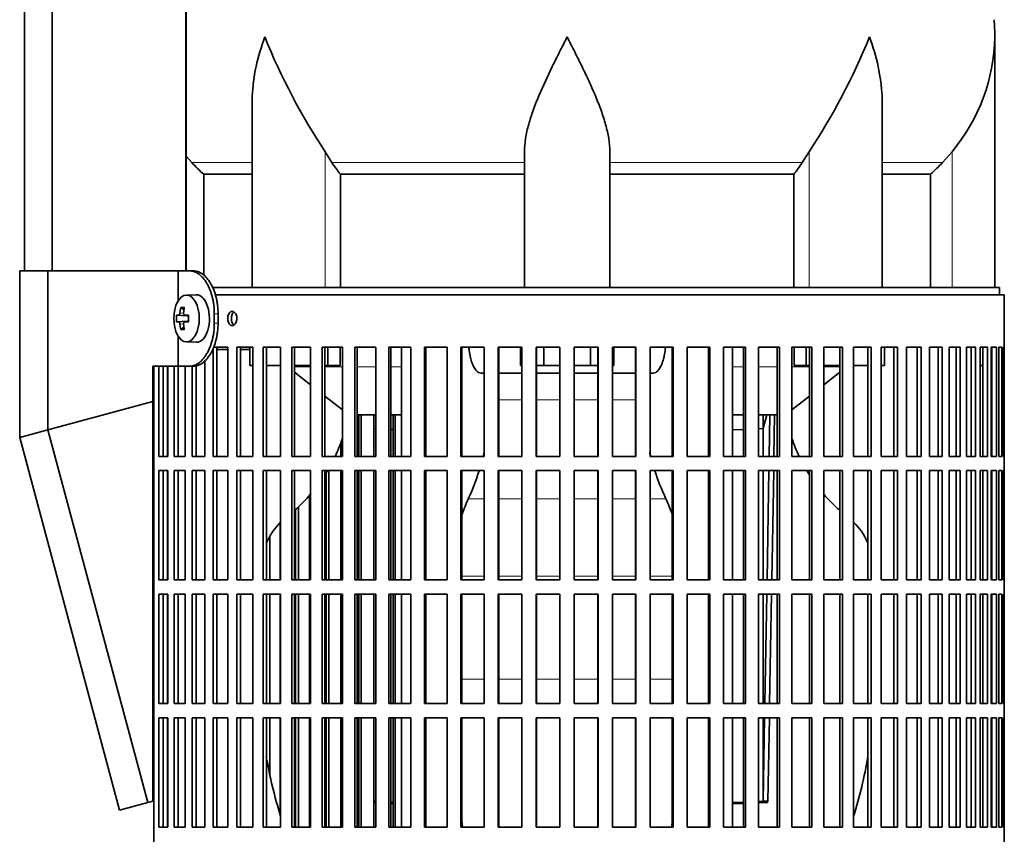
# Model space of a CAD drawing. Header units: millimetres. Extents: x 148 to 904, y -3609 to 2379.
# Tile 15 of 28: x 602 to 809, y -800 to -628. Entities that reach past the tile are written whole.
import ezdxf

# ---------------------------------------------------------------- set-up
doc = ezdxf.new("R2010")
doc.units = ezdxf.units.MM
for name, color, linetype in [('M5X8_UNI7687', 7, 'Continuous'), ('MID_134-17', 7, 'Continuous'), ('VSI134_DIFFUSORE', 7, 'Continuous'), ('VSI134_FILTRO_A', 7, 'Continuous'), ('VSI134_FILTRO_B', 7, 'Continuous'), ('VSI134_SUPPORTO_', 7, 'Continuous'), ('VSI134_TERMINALE', 7, 'Continuous')]:
    doc.layers.add(name, color=color, linetype=linetype)

# ---------------------------------------------------------------- blocks, each defined once
blk = doc.blocks.new('SE3')
at = {"layer": 'M5X8_UNI7687', "color": 7, "linetype": 'Continuous', "lineweight": 35}
for p, q in [((639.24, -686.32), (637.15, -686.39)), ((635.98, -688.98), (636.64, -689.52)), ((635.08, -690.62), (637.31, -690.78)), ((635.08, -692.01), (637.31, -691.85)), ((636.82, -690.6), (637.63, -690.69)), ((637.63, -691.94), (636.82, -692.03)), ((635.98, -693.65), (636.64, -693.11)), ((637.15, -696.25), (639.24, -696.31))]:
    blk.add_line(p, q, dxfattribs=at)
at = {"layer": 'M5X8_UNI7687', "color": 4, "linetype": 'Continuous', "lineweight": 9}
for p, q in [((637.31, -690.78), (635.53, -690.61)), ((635.53, -692.03), (637.31, -691.85)), ((635.8, -690.11), (636.59, -690.19)), ((636.84, -690.61), (637.63, -690.69)), ((637.63, -691.94), (636.84, -692.03)), ((636.58, -692.45), (635.8, -692.52))]:
    blk.add_line(p, q, dxfattribs=at)
at = {"layer": 'M5X8_UNI7687', "color": 7, "linetype": 'Continuous', "lineweight": 35}
blk.add_arc((644.33, -691.32), 9.27, 175.7167, 184.2833, dxfattribs=at)
blk.add_ellipse((637.19, -691.32), major_axis=(0, -4.93), ratio=0.544639, dxfattribs=at)
for centre, major_axis, ratio, start_param, end_param in [((639.29, -691.32), (0, -5), 0.544639, 0, 3.159643), ((644.56, -691.32), (0, 10), 0.882948, 1.335108, 1.449667), ((642.64, -694.38), (-7.92, 4.79), 0.318449, -0.559729, -0.410036), ((644.39, -691.32), (0, 10), 0.788011, 1.335108, 1.449667), ((644.48, -691.47), (-9.97, 0.73), 0.047468, -0.453089, -0.33853), ((644.48, -691.16), (-9.97, -0.73), 0.047468, 0.33853, 0.453089), ((644.48, -691.47), (-9.97, 0.73), 0.047468, -0.809907, -0.695348), ((644.48, -691.16), (-9.97, -0.73), 0.047468, 0.695348, 0.809907), ((637.3, -690.28), (0.975, -0.099), 0.510424, 4.771824, 5.100533), ((637.3, -692.35), (0.975, 0.099), 0.510424, 1.182652, 1.511361), ((640.97, -691.32), (0, 9.26), 0.361923, 1.49595, 1.645642), ((644.56, -691.32), (0, -10), 0.882948, 4.833518, 4.948078), ((642.64, -688.25), (-7.92, -4.79), 0.318449, 0.410036, 0.559729), ((644.39, -691.32), (0, -10), 0.788011, 4.833518, 4.948078)]:
    blk.add_ellipse(centre, major_axis=major_axis, ratio=ratio, start_param=start_param, end_param=end_param, dxfattribs=at)
for points in [[(635.53, -690.61), (635.54, -690.61), (635.55, -690.6), (635.57, -690.6), (635.59, -690.58), (635.62, -690.57), (635.64, -690.55), (635.66, -690.52), (635.68, -690.49), (635.7, -690.46), (635.72, -690.42), (635.73, -690.38), (635.75, -690.34), (635.76, -690.3), (635.77, -690.25), (635.78, -690.21), (635.79, -690.16), (635.8, -690.13), (635.8, -690.11)], [(635.8, -692.52), (635.8, -692.51), (635.79, -692.47), (635.78, -692.42), (635.77, -692.38), (635.76, -692.34), (635.75, -692.29), (635.73, -692.25), (635.72, -692.21), (635.7, -692.17), (635.68, -692.14), (635.66, -692.11), (635.64, -692.08), (635.62, -692.06), (635.59, -692.05), (635.57, -692.04), (635.55, -692.03), (635.54, -692.03), (635.53, -692.03)], [(636.57, -690.11), (636.57, -690.13), (636.57, -690.16), (636.57, -690.21), (636.57, -690.25), (636.58, -690.3), (636.59, -690.34), (636.6, -690.38), (636.61, -690.42), (636.63, -690.46), (636.65, -690.49), (636.68, -690.52), (636.7, -690.55), (636.73, -690.57), (636.75, -690.58), (636.78, -690.6), (636.81, -690.6), (636.83, -690.61), (636.84, -690.61)], [(636.84, -692.03), (636.83, -692.03), (636.81, -692.03), (636.78, -692.04), (636.75, -692.05), (636.73, -692.06), (636.7, -692.08), (636.68, -692.11), (636.65, -692.14), (636.63, -692.17), (636.61, -692.21), (636.6, -692.25), (636.59, -692.29), (636.58, -692.34), (636.57, -692.38), (636.57, -692.42), (636.57, -692.47), (636.57, -692.51), (636.57, -692.52)]]:
    blk.add_open_spline(points, degree=3, dxfattribs=at)
at = {"layer": 'MID_134-17', "color": 7, "linetype": 'Continuous', "lineweight": 35}
for p, q in [((603.09, 1800.18), (603.09, -681.32)), ((608.89, 1800.18), (608.89, -681.32)), ((637.02, -681.32), (637.02, 1800.18)), ((637.09, -681.32), (637.09, -549.82))]:
    blk.add_line(p, q, dxfattribs=at)
at = {"layer": 'VSI134_DIFFUSORE', "color": 7, "linetype": 'Continuous', "lineweight": 35}
for p, q in [((807.29, -684.82), (807.29, -632.08)), ((651.01, -645.46), (651.01, -684.82)), ((783.56, -684.82), (783.56, -645.46)), ((667.8, -658.52), (666.37, -656.22)), ((708.29, -684.82), (708.29, -656.22)), ((726.29, -684.82), (726.29, -656.22)), ((768.2, -656.22), (766.78, -658.52)), ((798.29, -656.22), (796.28, -658.52)), ((638.3, -658.52), (637.09, -657.14)), ((640.81, -660.96), (651.01, -660.96)), ((640.81, -682.26), (640.81, -660.96)), ((669.58, -660.96), (708.29, -660.96)), ((669.58, -684.82), (669.58, -660.96)), ((726.29, -660.96), (765, -660.96)), ((765, -660.96), (765, -684.82)), ((783.56, -660.96), (793.76, -660.96)), ((793.76, -660.96), (793.76, -684.82))]:
    blk.add_line(p, q, dxfattribs=at)
at = {"layer": 'VSI134_DIFFUSORE', "color": 4, "linetype": 'Continuous', "lineweight": 9}
for p, q in [((666.37, -684.82), (666.37, -656.22)), ((768.2, -684.82), (768.2, -656.22)), ((798.29, -684.82), (798.29, -656.22)), ((651.01, -658.52), (638.3, -658.52)), ((708.29, -658.52), (667.8, -658.52)), ((726.29, -658.52), (766.78, -658.52)), ((783.56, -658.52), (796.28, -658.52))]:
    blk.add_line(p, q, dxfattribs=at)
at = {"layer": 'VSI134_DIFFUSORE', "color": 7, "linetype": 'Continuous', "lineweight": 35}
for centre, radius, start, end in [((768.79, -632.09), 38.5, 359.9671, 5.4174), ((779.47, -581.15), 135.74, 202.0412, 213.5763), ((655.1, -581.15), 135.74, 326.4237, 337.9588), ((768.63, -631.42), 38.66, 320.0894, 359.0042), ((700.91, -636.3), 39.88, 213.8582, 218.2062), ((733.66, -636.3), 39.88, 321.7938, 326.1418)]:
    blk.add_arc(centre, radius, start, end, dxfattribs=at)
for points, knots in [([(651.01, -645.47), (651.01, -645.14), (651.02, -644.82), (651.17, -640.45), (652.15, -636.24), (653.65, -632.09)], [0.4601729, 0.4601729, 0.4601729, 0.4601729, 0.5, 0.5, 1, 1, 1, 1]), ([(708.29, -656.22), (708.29, -655.3), (708.38, -654.37), (708.62, -652.92), (708.71, -652.43), (708.93, -651.46), (709.06, -650.97), (709.47, -649.49), (709.79, -648.5), (710.34, -647), (710.53, -646.49), (710.92, -645.47), (711.13, -644.96), (712.21, -642.4), (713.16, -640.36), (714.67, -637.27), (715.18, -636.25), (715.96, -634.69), (716.23, -634.17), (716.62, -633.39), (716.82, -633), (717.02, -632.61), (717.15, -632.35), (717.22, -632.22), (717.29, -632.09)], [0, 0, 0, 0, 0.125, 0.125, 0.1875, 0.1875, 0.25, 0.25, 0.375, 0.375, 0.4375, 0.4375, 0.5, 0.5, 0.75, 0.75, 0.875, 0.875, 0.9375, 0.9375, 0.96875, 0.984375, 0.984375, 1, 1, 1, 1]), ([(726.29, -656.22), (726.29, -655.3), (726.2, -654.37), (725.88, -652.47), (725.66, -651.5), (725.25, -650.02), (725.1, -649.52), (724.78, -648.52), (724.61, -648.02), (724.07, -646.51), (723.67, -645.51), (722.82, -643.48), (722.37, -642.46), (721.43, -640.41), (720.93, -639.37), (719.92, -637.29), (719.4, -636.26), (718.61, -634.7), (718.35, -634.18), (717.95, -633.4), (717.82, -633.13), (717.55, -632.61), (717.42, -632.35), (717.29, -632.09)], [0, 0, 0, 0, 0.125, 0.125, 0.25, 0.25, 0.3125, 0.3125, 0.375, 0.375, 0.5, 0.5, 0.625, 0.625, 0.75, 0.75, 0.875, 0.875, 0.9375, 0.9375, 0.96875, 0.96875, 1, 1, 1, 1]), ([(783.56, -645.47), (783.56, -645.14), (783.56, -644.82), (783.41, -640.45), (782.42, -636.24), (780.93, -632.09)], [0.4601729, 0.4601729, 0.4601729, 0.4601729, 0.5, 0.5, 1, 1, 1, 1])]:
    blk.add_open_spline(points, degree=3, knots=knots, dxfattribs=at)
for points in [[(640.81, -660.96), (639.94, -660.18), (639.1, -659.36), (638.3, -658.52)], [(796.28, -658.52), (795.47, -659.36), (794.63, -660.18), (793.76, -660.96)]]:
    blk.add_open_spline(points, degree=3, dxfattribs=at)
at = {"layer": 'VSI134_FILTRO_A', "color": 7, "linetype": 'Continuous', "lineweight": 35}
for p, q in [((809.29, -686.32), (643.12, -686.32)), ((809.29, -887.32), (809.29, -686.32)), ((645.85, -697.32), (642.8, -697.32)), ((642.8, -697.52), (642.8, -720.32)), ((643.6, -697.32), (643.6, -720.32)), ((645.85, -697.32), (645.85, -720.32)), ((647.79, -697.32), (647.79, -720.32)), ((651.17, -697.32), (647.79, -697.32)), ((648.53, -697.32), (648.53, -720.32)), ((651.17, -697.32), (651.17, -720.32)), ((653.31, -697.32), (653.31, -720.32)), ((657, -697.32), (653.31, -697.32)), ((653.99, -697.32), (653.99, -720.32)), ((657, -697.32), (657, -720.32)), ((659.32, -697.32), (659.32, -720.32)), ((663.28, -697.32), (659.32, -697.32)), ((659.93, -697.32), (659.93, -720.32)), ((663.28, -697.32), (663.28, -720.32)), ((665.76, -697.32), (665.76, -720.32)), ((669.98, -697.32), (665.76, -697.32)), ((666.3, -697.32), (666.3, -720.32)), ((669.98, -697.32), (669.98, -720.32)), ((672.6, -697.32), (672.6, -720.32)), ((677.04, -697.32), (672.6, -697.32)), ((673.07, -697.32), (673.07, -720.32)), ((677.04, -697.32), (677.04, -720.32)), ((679.78, -697.32), (679.78, -720.32)), ((684.4, -697.32), (679.78, -697.32)), ((680.17, -697.32), (680.17, -720.32)), ((684.4, -697.32), (684.4, -720.32)), ((687.25, -697.32), (687.25, -720.32)), ((692.02, -697.32), (687.25, -697.32)), ((687.55, -697.32), (687.55, -720.32)), ((692.02, -697.32), (692.02, -720.32)), ((694.94, -697.32), (694.94, -720.32)), ((699.82, -697.32), (694.94, -697.32)), ((695.16, -697.32), (695.16, -720.32)), ((699.82, -697.32), (699.82, -720.32)), ((702.8, -697.32), (702.8, -720.32)), ((707.76, -697.32), (702.8, -697.32)), ((702.93, -697.32), (702.93, -720.32)), ((707.76, -697.32), (707.76, -720.32)), ((710.78, -697.32), (710.78, -720.32)), ((715.77, -697.32), (710.78, -697.32)), ((710.82, -697.32), (710.82, -720.32)), ((715.77, -697.32), (715.77, -720.32)), ((718.8, -697.32), (718.8, -720.32)), ((723.8, -697.32), (718.8, -697.32)), ((723.75, -697.32), (723.75, -720.32)), ((723.8, -697.32), (723.8, -720.32)), ((726.81, -697.32), (726.81, -720.32)), ((731.77, -697.32), (726.81, -697.32)), ((731.64, -697.32), (731.64, -720.32)), ((731.77, -697.32), (731.77, -720.32)), ((734.75, -697.32), (734.75, -720.32)), ((739.63, -697.32), (734.75, -697.32)), ((739.42, -697.32), (739.42, -720.32)), ((739.63, -697.32), (739.63, -720.32)), ((742.56, -697.32), (742.56, -720.32)), ((747.33, -697.32), (742.56, -697.32)), ((747.02, -697.32), (747.02, -720.32)), ((747.33, -697.32), (747.33, -720.32)), ((750.17, -697.32), (750.17, -720.32)), ((754.79, -697.32), (750.17, -697.32)), ((754.41, -697.32), (754.41, -720.32)), ((754.79, -697.32), (754.79, -720.32)), ((757.53, -697.32), (757.53, -720.32)), ((761.97, -697.32), (757.53, -697.32)), ((761.51, -697.32), (761.51, -720.32)), ((761.97, -697.32), (761.97, -720.32)), ((764.59, -697.32), (764.59, -720.32)), ((768.81, -697.32), (764.59, -697.32)), ((768.27, -697.32), (768.27, -720.32)), ((768.81, -697.32), (768.81, -720.32)), ((771.29, -697.32), (771.29, -720.32)), ((775.26, -697.32), (771.29, -697.32)), ((774.65, -697.32), (774.65, -720.32)), ((775.26, -697.32), (775.26, -720.32)), ((777.57, -697.32), (777.57, -720.32)), ((781.26, -697.32), (777.57, -697.32)), ((780.59, -697.32), (780.59, -720.32)), ((781.26, -697.32), (781.26, -720.32)), ((786.78, -697.32), (783.4, -697.32)), ((783.4, -697.32), (783.4, -720.32)), ((786.04, -697.32), (786.04, -720.32)), ((786.78, -697.32), (786.78, -720.32)), ((791.77, -697.32), (788.73, -697.32)), ((788.73, -697.32), (788.73, -720.32)), ((790.98, -697.32), (790.98, -720.32)), ((791.77, -697.32), (791.77, -720.32)), ((796.19, -697.32), (793.51, -697.32)), ((793.51, -697.32), (793.51, -720.32)), ((795.35, -697.32), (795.35, -720.32)), ((796.19, -697.32), (796.19, -720.32)), ((800.02, -697.32), (797.71, -697.32)), ((797.71, -697.32), (797.71, -720.32)), ((799.13, -697.32), (799.13, -720.32)), ((800.02, -697.32), (800.02, -720.32)), ((803.21, -697.32), (801.3, -697.32)), ((801.3, -697.32), (801.3, -720.32)), ((802.28, -697.32), (802.28, -720.32)), ((803.21, -697.32), (803.21, -720.32)), ((805.75, -697.32), (804.24, -697.32)), ((804.24, -697.32), (804.24, -720.32)), ((804.79, -697.32), (804.79, -720.32)), ((805.75, -697.32), (805.75, -720.32)), ((807.61, -697.32), (806.53, -697.32)), ((806.53, -697.32), (806.53, -720.32)), ((806.64, -697.32), (806.64, -720.32)), ((807.61, -697.32), (807.61, -720.32)), ((808.79, -697.32), (808.14, -697.32)), ((808.14, -697.32), (808.14, -720.32)), ((808.79, -697.32), (808.79, -720.32)), ((809.27, -697.32), (809.06, -697.32)), ((809.06, -697.32), (809.06, -720.32)), ((809.27, -697.32), (809.27, -720.32)), ((641.07, -700.17), (641.07, -720.32)), ((630.3, -701.32), (630.3, -878.54)), ((631.36, -701.32), (631.36, -720.32)), ((632.29, -701.32), (632.29, -720.32)), ((633.28, -701.32), (633.28, -720.32)), ((634.56, -701.32), (634.56, -720.32)), ((635.44, -701.32), (635.44, -720.32)), ((636.87, -701.32), (636.87, -720.32)), ((638.38, -701.32), (638.38, -720.32)), ((639.22, -701.22), (639.22, -720.32)), ((633.28, -720.32), (631.36, -720.32)), ((636.87, -720.32), (634.56, -720.32)), ((641.07, -720.32), (638.38, -720.32)), ((645.85, -720.32), (642.8, -720.32)), ((651.17, -720.32), (647.79, -720.32)), ((657, -720.32), (653.31, -720.32)), ((663.28, -720.32), (659.32, -720.32)), ((669.98, -720.32), (665.76, -720.32)), ((677.04, -720.32), (672.6, -720.32)), ((684.4, -720.32), (679.78, -720.32)), ((692.02, -720.32), (687.25, -720.32)), ((699.82, -720.32), (694.94, -720.32)), ((707.76, -720.32), (702.8, -720.32)), ((715.77, -720.32), (710.78, -720.32)), ((723.8, -720.32), (718.8, -720.32)), ((731.77, -720.32), (726.81, -720.32)), ((739.63, -720.32), (734.75, -720.32)), ((747.33, -720.32), (742.56, -720.32)), ((754.79, -720.32), (750.17, -720.32)), ((761.97, -720.32), (757.53, -720.32)), ((768.81, -720.32), (764.59, -720.32)), ((775.26, -720.32), (771.29, -720.32)), ((781.26, -720.32), (777.57, -720.32)), ((786.78, -720.32), (783.4, -720.32)), ((791.77, -720.32), (788.73, -720.32)), ((796.19, -720.32), (793.51, -720.32)), ((800.02, -720.32), (797.71, -720.32)), ((803.21, -720.32), (801.3, -720.32)), ((805.75, -720.32), (804.24, -720.32)), ((807.61, -720.32), (806.53, -720.32)), ((808.79, -720.32), (808.14, -720.32)), ((809.27, -720.32), (809.06, -720.32)), ((631.36, -723.32), (631.36, -746.32)), ((633.28, -723.32), (631.36, -723.32)), ((632.29, -723.32), (632.29, -746.32)), ((633.28, -723.32), (633.28, -746.32)), ((634.56, -723.32), (634.56, -746.32)), ((636.87, -723.32), (634.56, -723.32)), ((635.44, -723.32), (635.44, -746.32)), ((636.87, -723.32), (636.87, -746.32)), ((638.38, -723.32), (638.38, -746.32)), ((641.07, -723.32), (638.38, -723.32)), ((639.22, -723.32), (639.22, -746.32)), ((641.07, -723.32), (641.07, -746.32)), ((642.8, -723.32), (642.8, -746.32)), ((645.85, -723.32), (642.8, -723.32)), ((643.6, -723.32), (643.6, -746.32)), ((645.85, -723.32), (645.85, -746.32)), ((647.79, -723.32), (647.79, -746.32)), ((651.17, -723.32), (647.79, -723.32)), ((648.53, -723.32), (648.53, -746.32)), ((651.17, -723.32), (651.17, -746.32)), ((653.31, -723.32), (653.31, -746.32)), ((657, -723.32), (653.31, -723.32)), ((653.99, -723.32), (653.99, -746.32)), ((657, -723.32), (657, -746.32)), ((659.32, -723.32), (659.32, -746.32)), ((663.28, -723.32), (659.32, -723.32)), ((659.93, -723.32), (659.93, -746.32)), ((663.28, -723.32), (663.28, -746.32)), ((665.76, -723.32), (665.76, -746.32)), ((669.98, -723.32), (665.76, -723.32)), ((666.3, -723.32), (666.3, -746.32)), ((669.98, -723.32), (669.98, -746.32)), ((672.6, -723.32), (672.6, -746.32)), ((677.04, -723.32), (672.6, -723.32)), ((673.07, -723.32), (673.07, -746.32)), ((677.04, -723.32), (677.04, -746.32)), ((679.78, -723.32), (679.78, -746.32)), ((684.4, -723.32), (679.78, -723.32)), ((680.17, -723.32), (680.17, -746.32)), ((684.4, -723.32), (684.4, -746.32)), ((687.25, -723.32), (687.25, -746.32)), ((692.02, -723.32), (687.25, -723.32)), ((687.55, -723.32), (687.55, -746.32)), ((692.02, -723.32), (692.02, -746.32)), ((694.94, -723.32), (694.94, -746.32)), ((699.82, -723.32), (694.94, -723.32)), ((695.16, -723.32), (695.16, -746.32)), ((699.82, -723.32), (699.82, -746.32)), ((702.8, -723.32), (702.8, -746.32)), ((707.76, -723.32), (702.8, -723.32)), ((702.93, -723.32), (702.93, -746.32)), ((707.76, -723.32), (707.76, -746.32)), ((710.78, -723.32), (710.78, -746.32)), ((715.77, -723.32), (710.78, -723.32)), ((710.82, -723.32), (710.82, -746.32)), ((715.77, -723.32), (715.77, -746.32)), ((718.8, -723.32), (718.8, -746.32)), ((723.8, -723.32), (718.8, -723.32)), ((723.75, -723.32), (723.75, -746.32)), ((723.8, -723.32), (723.8, -746.32)), ((726.81, -723.32), (726.81, -746.32)), ((731.77, -723.32), (726.81, -723.32)), ((731.64, -723.32), (731.64, -746.32)), ((731.77, -723.32), (731.77, -746.32)), ((734.75, -723.32), (734.75, -746.32)), ((739.63, -723.32), (734.75, -723.32)), ((739.42, -723.32), (739.42, -746.32)), ((739.63, -723.32), (739.63, -746.32)), ((742.56, -723.32), (742.56, -746.32)), ((747.33, -723.32), (742.56, -723.32)), ((747.02, -723.32), (747.02, -746.32)), ((747.33, -723.32), (747.33, -746.32)), ((750.17, -723.32), (750.17, -746.32)), ((754.79, -723.32), (750.17, -723.32)), ((754.41, -723.32), (754.41, -746.32)), ((754.79, -723.32), (754.79, -746.32)), ((757.53, -723.32), (757.53, -746.32)), ((761.97, -723.32), (757.53, -723.32)), ((761.51, -723.32), (761.51, -746.32)), ((761.97, -723.32), (761.97, -746.32)), ((764.59, -723.32), (764.59, -746.32)), ((768.81, -723.32), (764.59, -723.32)), ((768.27, -723.32), (768.27, -746.32)), ((768.81, -723.32), (768.81, -746.32)), ((771.29, -723.32), (771.29, -746.32)), ((775.26, -723.32), (771.29, -723.32)), ((774.65, -723.32), (774.65, -746.32)), ((775.26, -723.32), (775.26, -746.32)), ((777.57, -723.32), (777.57, -746.32)), ((781.26, -723.32), (777.57, -723.32)), ((780.59, -723.32), (780.59, -746.32)), ((781.26, -723.32), (781.26, -746.32)), ((786.78, -723.32), (783.4, -723.32)), ((783.4, -723.32), (783.4, -746.32)), ((786.04, -723.32), (786.04, -746.32)), ((786.78, -723.32), (786.78, -746.32)), ((791.77, -723.32), (788.73, -723.32)), ((788.73, -723.32), (788.73, -746.32)), ((790.98, -723.32), (790.98, -746.32)), ((791.77, -723.32), (791.77, -746.32)), ((796.19, -723.32), (793.51, -723.32)), ((793.51, -723.32), (793.51, -746.32)), ((795.35, -723.32), (795.35, -746.32)), ((796.19, -723.32), (796.19, -746.32)), ((800.02, -723.32), (797.71, -723.32)), ((797.71, -723.32), (797.71, -746.32)), ((799.13, -723.32), (799.13, -746.32)), ((800.02, -723.32), (800.02, -746.32)), ((803.21, -723.32), (801.3, -723.32)), ((801.3, -723.32), (801.3, -746.32)), ((802.28, -723.32), (802.28, -746.32)), ((803.21, -723.32), (803.21, -746.32)), ((805.75, -723.32), (804.24, -723.32)), ((804.24, -723.32), (804.24, -746.32)), ((804.79, -723.32), (804.79, -746.32)), ((805.75, -723.32), (805.75, -746.32)), ((807.61, -723.32), (806.53, -723.32)), ((806.53, -723.32), (806.53, -746.32)), ((806.64, -723.32), (806.64, -746.32)), ((807.61, -723.32), (807.61, -746.32)), ((808.79, -723.32), (808.14, -723.32)), ((808.14, -723.32), (808.14, -746.32)), ((808.79, -723.32), (808.79, -746.32)), ((809.27, -723.32), (809.06, -723.32)), ((809.06, -723.32), (809.06, -746.32)), ((809.27, -723.32), (809.27, -746.32)), ((633.28, -746.32), (631.36, -746.32)), ((636.87, -746.32), (634.56, -746.32)), ((641.07, -746.32), (638.38, -746.32)), ((645.85, -746.32), (642.8, -746.32)), ((651.17, -746.32), (647.79, -746.32)), ((657, -746.32), (653.31, -746.32)), ((663.28, -746.32), (659.32, -746.32)), ((669.98, -746.32), (665.76, -746.32)), ((677.04, -746.32), (672.6, -746.32)), ((684.4, -746.32), (679.78, -746.32)), ((692.02, -746.32), (687.25, -746.32)), ((699.82, -746.32), (694.94, -746.32)), ((707.76, -746.32), (702.8, -746.32)), ((715.77, -746.32), (710.78, -746.32)), ((723.8, -746.32), (718.8, -746.32)), ((731.77, -746.32), (726.81, -746.32)), ((739.63, -746.32), (734.75, -746.32)), ((747.33, -746.32), (742.56, -746.32)), ((754.79, -746.32), (750.17, -746.32)), ((761.97, -746.32), (757.53, -746.32)), ((768.81, -746.32), (764.59, -746.32)), ((775.26, -746.32), (771.29, -746.32)), ((781.26, -746.32), (777.57, -746.32)), ((786.78, -746.32), (783.4, -746.32)), ((791.77, -746.32), (788.73, -746.32)), ((796.19, -746.32), (793.51, -746.32)), ((800.02, -746.32), (797.71, -746.32)), ((803.21, -746.32), (801.3, -746.32)), ((805.75, -746.32), (804.24, -746.32)), ((807.61, -746.32), (806.53, -746.32)), ((808.79, -746.32), (808.14, -746.32)), ((809.27, -746.32), (809.06, -746.32)), ((631.36, -749.32), (631.36, -772.32)), ((633.28, -749.32), (631.36, -749.32)), ((632.29, -749.32), (632.29, -772.32)), ((633.28, -749.32), (633.28, -772.32)), ((634.56, -749.32), (634.56, -772.32)), ((636.87, -749.32), (634.56, -749.32)), ((635.44, -749.32), (635.44, -772.32)), ((636.87, -749.32), (636.87, -772.32)), ((638.38, -749.32), (638.38, -772.32)), ((641.07, -749.32), (638.38, -749.32)), ((639.22, -749.32), (639.22, -772.32)), ((641.07, -749.32), (641.07, -772.32)), ((642.8, -749.32), (642.8, -772.32)), ((645.85, -749.32), (642.8, -749.32)), ((643.6, -749.32), (643.6, -772.32)), ((645.85, -749.32), (645.85, -772.32)), ((647.79, -749.32), (647.79, -772.32)), ((651.17, -749.32), (647.79, -749.32)), ((648.53, -749.32), (648.53, -772.32)), ((651.17, -749.32), (651.17, -772.32)), ((653.31, -749.32), (653.31, -772.32)), ((657, -749.32), (653.31, -749.32)), ((653.99, -749.32), (653.99, -772.32)), ((657, -749.32), (657, -772.32)), ((659.32, -749.32), (659.32, -772.32)), ((663.28, -749.32), (659.32, -749.32)), ((659.93, -749.32), (659.93, -772.32)), ((663.28, -749.32), (663.28, -772.32)), ((665.76, -749.32), (665.76, -772.32)), ((669.98, -749.32), (665.76, -749.32)), ((666.3, -749.32), (666.3, -772.32)), ((669.98, -749.32), (669.98, -772.32)), ((672.6, -749.32), (672.6, -772.32)), ((677.04, -749.32), (672.6, -749.32)), ((673.07, -749.32), (673.07, -772.32)), ((677.04, -749.32), (677.04, -772.32)), ((679.78, -749.32), (679.78, -772.32)), ((684.4, -749.32), (679.78, -749.32)), ((680.17, -749.32), (680.17, -772.32)), ((684.4, -749.32), (684.4, -772.32)), ((687.25, -749.32), (687.25, -772.32)), ((692.02, -749.32), (687.25, -749.32)), ((687.55, -749.32), (687.55, -772.32)), ((692.02, -749.32), (692.02, -772.32)), ((694.94, -749.32), (694.94, -772.32)), ((699.82, -749.32), (694.94, -749.32)), ((695.16, -749.32), (695.16, -772.32)), ((699.82, -749.32), (699.82, -772.32)), ((702.8, -749.32), (702.8, -772.32)), ((707.76, -749.32), (702.8, -749.32)), ((702.93, -749.32), (702.93, -772.32)), ((707.76, -749.32), (707.76, -772.32)), ((710.78, -749.32), (710.78, -772.32)), ((715.77, -749.32), (710.78, -749.32)), ((710.82, -749.32), (710.82, -772.32)), ((715.77, -749.32), (715.77, -772.32)), ((718.8, -749.32), (718.8, -772.32)), ((723.8, -749.32), (718.8, -749.32)), ((723.75, -749.32), (723.75, -772.32)), ((723.8, -749.32), (723.8, -772.32)), ((726.81, -749.32), (726.81, -772.32)), ((731.77, -749.32), (726.81, -749.32)), ((731.64, -749.32), (731.64, -772.32)), ((731.77, -749.32), (731.77, -772.32)), ((734.75, -749.32), (734.75, -772.32)), ((739.63, -749.32), (734.75, -749.32)), ((739.42, -749.32), (739.42, -772.32)), ((739.63, -749.32), (739.63, -772.32)), ((742.56, -749.32), (742.56, -772.32)), ((747.33, -749.32), (742.56, -749.32)), ((747.02, -749.32), (747.02, -772.32)), ((747.33, -749.32), (747.33, -772.32)), ((750.17, -749.32), (750.17, -772.32)), ((754.79, -749.32), (750.17, -749.32)), ((754.41, -749.32), (754.41, -772.32)), ((754.79, -749.32), (754.79, -772.32)), ((757.53, -749.32), (757.53, -772.32)), ((761.97, -749.32), (757.53, -749.32)), ((761.51, -749.32), (761.51, -772.32)), ((761.97, -749.32), (761.97, -772.32)), ((764.59, -749.32), (764.59, -772.32)), ((768.81, -749.32), (764.59, -749.32)), ((768.27, -749.32), (768.27, -772.32)), ((768.81, -749.32), (768.81, -772.32)), ((771.29, -749.32), (771.29, -772.32)), ((775.26, -749.32), (771.29, -749.32)), ((774.65, -749.32), (774.65, -772.32)), ((775.26, -749.32), (775.26, -772.32)), ((777.57, -749.32), (777.57, -772.32)), ((781.26, -749.32), (777.57, -749.32)), ((780.59, -749.32), (780.59, -772.32)), ((781.26, -749.32), (781.26, -772.32)), ((786.78, -749.32), (783.4, -749.32)), ((783.4, -749.32), (783.4, -772.32)), ((786.04, -749.32), (786.04, -772.32)), ((786.78, -749.32), (786.78, -772.32)), ((791.77, -749.32), (788.73, -749.32)), ((788.73, -749.32), (788.73, -772.32)), ((790.98, -749.32), (790.98, -772.32)), ((791.77, -749.32), (791.77, -772.32)), ((796.19, -749.32), (793.51, -749.32)), ((793.51, -749.32), (793.51, -772.32)), ((795.35, -749.32), (795.35, -772.32)), ((796.19, -749.32), (796.19, -772.32)), ((800.02, -749.32), (797.71, -749.32)), ((797.71, -749.32), (797.71, -772.32)), ((799.13, -749.32), (799.13, -772.32)), ((800.02, -749.32), (800.02, -772.32)), ((803.21, -749.32), (801.3, -749.32)), ((801.3, -749.32), (801.3, -772.32)), ((802.28, -749.32), (802.28, -772.32)), ((803.21, -749.32), (803.21, -772.32)), ((805.75, -749.32), (804.24, -749.32)), ((804.24, -749.32), (804.24, -772.32)), ((804.79, -749.32), (804.79, -772.32)), ((805.75, -749.32), (805.75, -772.32)), ((807.61, -749.32), (806.53, -749.32)), ((806.53, -749.32), (806.53, -772.32)), ((806.64, -749.32), (806.64, -772.32)), ((807.61, -749.32), (807.61, -772.32)), ((808.79, -749.32), (808.14, -749.32)), ((808.14, -749.32), (808.14, -772.32)), ((808.79, -749.32), (808.79, -772.32)), ((809.27, -749.32), (809.06, -749.32)), ((809.06, -749.32), (809.06, -772.32)), ((809.27, -749.32), (809.27, -772.32)), ((633.28, -772.32), (631.36, -772.32)), ((636.87, -772.32), (634.56, -772.32)), ((641.07, -772.32), (638.38, -772.32)), ((645.85, -772.32), (642.8, -772.32)), ((651.17, -772.32), (647.79, -772.32)), ((657, -772.32), (653.31, -772.32)), ((663.28, -772.32), (659.32, -772.32)), ((669.98, -772.32), (665.76, -772.32)), ((677.04, -772.32), (672.6, -772.32)), ((684.4, -772.32), (679.78, -772.32)), ((692.02, -772.32), (687.25, -772.32)), ((699.82, -772.32), (694.94, -772.32)), ((707.76, -772.32), (702.8, -772.32)), ((715.77, -772.32), (710.78, -772.32)), ((723.8, -772.32), (718.8, -772.32)), ((731.77, -772.32), (726.81, -772.32)), ((739.63, -772.32), (734.75, -772.32)), ((747.33, -772.32), (742.56, -772.32)), ((754.79, -772.32), (750.17, -772.32)), ((761.97, -772.32), (757.53, -772.32)), ((768.81, -772.32), (764.59, -772.32)), ((775.26, -772.32), (771.29, -772.32)), ((781.26, -772.32), (777.57, -772.32)), ((786.78, -772.32), (783.4, -772.32)), ((791.77, -772.32), (788.73, -772.32)), ((796.19, -772.32), (793.51, -772.32)), ((800.02, -772.32), (797.71, -772.32)), ((803.21, -772.32), (801.3, -772.32)), ((805.75, -772.32), (804.24, -772.32)), ((807.61, -772.32), (806.53, -772.32)), ((808.79, -772.32), (808.14, -772.32)), ((809.27, -772.32), (809.06, -772.32)), ((631.36, -775.32), (631.36, -798.32)), ((633.28, -775.32), (631.36, -775.32)), ((632.29, -775.32), (632.29, -798.32)), ((633.28, -775.32), (633.28, -798.32)), ((634.56, -775.32), (634.56, -798.32)), ((636.87, -775.32), (634.56, -775.32)), ((635.44, -775.32), (635.44, -798.32)), ((636.87, -775.32), (636.87, -798.32)), ((638.38, -775.32), (638.38, -798.32)), ((641.07, -775.32), (638.38, -775.32)), ((639.22, -775.32), (639.22, -798.32)), ((641.07, -775.32), (641.07, -798.32)), ((642.8, -775.32), (642.8, -798.32)), ((645.85, -775.32), (642.8, -775.32)), ((643.6, -775.32), (643.6, -798.32)), ((645.85, -775.32), (645.85, -798.32)), ((647.79, -775.32), (647.79, -798.32)), ((651.17, -775.32), (647.79, -775.32)), ((648.53, -775.32), (648.53, -798.32)), ((651.17, -775.32), (651.17, -798.32)), ((653.31, -775.32), (653.31, -798.32)), ((657, -775.32), (653.31, -775.32)), ((653.99, -775.32), (653.99, -798.32)), ((657, -775.32), (657, -798.32)), ((659.32, -775.32), (659.32, -798.32)), ((663.28, -775.32), (659.32, -775.32)), ((659.93, -775.32), (659.93, -798.32)), ((663.28, -775.32), (663.28, -798.32)), ((665.76, -775.32), (665.76, -798.32)), ((669.98, -775.32), (665.76, -775.32)), ((666.3, -775.32), (666.3, -798.32)), ((669.98, -775.32), (669.98, -798.32)), ((672.6, -775.32), (672.6, -798.32)), ((677.04, -775.32), (672.6, -775.32)), ((673.07, -775.32), (673.07, -798.32)), ((677.04, -775.32), (677.04, -798.32)), ((679.78, -775.32), (679.78, -798.32)), ((684.4, -775.32), (679.78, -775.32)), ((680.17, -775.32), (680.17, -798.32)), ((684.4, -775.32), (684.4, -798.32)), ((687.25, -775.32), (687.25, -798.32)), ((692.02, -775.32), (687.25, -775.32)), ((687.55, -775.32), (687.55, -798.32)), ((692.02, -775.32), (692.02, -798.32)), ((694.94, -775.32), (694.94, -798.32)), ((699.82, -775.32), (694.94, -775.32)), ((695.16, -775.32), (695.16, -798.32)), ((699.82, -775.32), (699.82, -798.32)), ((702.8, -775.32), (702.8, -798.32)), ((707.76, -775.32), (702.8, -775.32)), ((702.93, -775.32), (702.93, -798.32)), ((707.76, -775.32), (707.76, -798.32)), ((710.78, -775.32), (710.78, -798.32)), ((715.77, -775.32), (710.78, -775.32)), ((710.82, -775.32), (710.82, -798.32)), ((715.77, -775.32), (715.77, -798.32)), ((718.8, -775.32), (718.8, -798.32)), ((723.8, -775.32), (718.8, -775.32)), ((723.75, -775.32), (723.75, -798.32)), ((723.8, -775.32), (723.8, -798.32)), ((726.81, -775.32), (726.81, -798.32)), ((731.77, -775.32), (726.81, -775.32)), ((731.64, -775.32), (731.64, -798.32)), ((731.77, -775.32), (731.77, -798.32)), ((734.75, -775.32), (734.75, -798.32)), ((739.63, -775.32), (734.75, -775.32)), ((739.42, -775.32), (739.42, -798.32)), ((739.63, -775.32), (739.63, -798.32)), ((742.56, -775.32), (742.56, -798.32)), ((747.33, -775.32), (742.56, -775.32)), ((747.02, -775.32), (747.02, -798.32)), ((747.33, -775.32), (747.33, -798.32)), ((750.17, -775.32), (750.17, -798.32)), ((754.79, -775.32), (750.17, -775.32)), ((754.41, -775.32), (754.41, -798.32)), ((754.79, -775.32), (754.79, -798.32)), ((757.53, -775.32), (757.53, -798.32)), ((761.97, -775.32), (757.53, -775.32)), ((761.51, -775.32), (761.51, -798.32)), ((761.97, -775.32), (761.97, -798.32)), ((764.59, -775.32), (764.59, -798.32)), ((768.81, -775.32), (764.59, -775.32)), ((768.27, -775.32), (768.27, -798.32)), ((768.81, -775.32), (768.81, -798.32)), ((771.29, -775.32), (771.29, -798.32)), ((775.26, -775.32), (771.29, -775.32)), ((774.65, -775.32), (774.65, -798.32)), ((775.26, -775.32), (775.26, -798.32)), ((777.57, -775.32), (777.57, -798.32)), ((781.26, -775.32), (777.57, -775.32)), ((780.59, -775.32), (780.59, -798.32)), ((781.26, -775.32), (781.26, -798.32)), ((786.78, -775.32), (783.4, -775.32)), ((783.4, -775.32), (783.4, -798.32)), ((786.04, -775.32), (786.04, -798.32)), ((786.78, -775.32), (786.78, -798.32)), ((791.77, -775.32), (788.73, -775.32)), ((788.73, -775.32), (788.73, -798.32)), ((790.98, -775.32), (790.98, -798.32)), ((791.77, -775.32), (791.77, -798.32)), ((796.19, -775.32), (793.51, -775.32)), ((793.51, -775.32), (793.51, -798.32)), ((795.35, -775.32), (795.35, -798.32)), ((796.19, -775.32), (796.19, -798.32)), ((800.02, -775.32), (797.71, -775.32)), ((797.71, -775.32), (797.71, -798.32)), ((799.13, -775.32), (799.13, -798.32)), ((800.02, -775.32), (800.02, -798.32)), ((803.21, -775.32), (801.3, -775.32)), ((801.3, -775.32), (801.3, -798.32)), ((802.28, -775.32), (802.28, -798.32)), ((803.21, -775.32), (803.21, -798.32)), ((805.75, -775.32), (804.24, -775.32)), ((804.24, -775.32), (804.24, -798.32)), ((804.79, -775.32), (804.79, -798.32)), ((805.75, -775.32), (805.75, -798.32)), ((807.61, -775.32), (806.53, -775.32)), ((806.53, -775.32), (806.53, -798.32)), ((806.64, -775.32), (806.64, -798.32)), ((807.61, -775.32), (807.61, -798.32)), ((808.79, -775.32), (808.14, -775.32)), ((808.14, -775.32), (808.14, -798.32)), ((808.79, -775.32), (808.79, -798.32)), ((809.27, -775.32), (809.06, -775.32)), ((809.06, -775.32), (809.06, -798.32)), ((809.27, -775.32), (809.27, -798.32)), ((633.28, -798.32), (631.36, -798.32)), ((636.87, -798.32), (634.56, -798.32)), ((641.07, -798.32), (638.38, -798.32)), ((645.85, -798.32), (642.8, -798.32)), ((651.17, -798.32), (647.79, -798.32)), ((657, -798.32), (653.31, -798.32)), ((663.28, -798.32), (659.32, -798.32)), ((669.98, -798.32), (665.76, -798.32)), ((677.04, -798.32), (672.6, -798.32)), ((684.4, -798.32), (679.78, -798.32)), ((692.02, -798.32), (687.25, -798.32)), ((699.82, -798.32), (694.94, -798.32)), ((707.76, -798.32), (702.8, -798.32)), ((715.77, -798.32), (710.78, -798.32)), ((723.8, -798.32), (718.8, -798.32)), ((731.77, -798.32), (726.81, -798.32)), ((739.63, -798.32), (734.75, -798.32)), ((747.33, -798.32), (742.56, -798.32)), ((754.79, -798.32), (750.17, -798.32)), ((761.97, -798.32), (757.53, -798.32)), ((768.81, -798.32), (764.59, -798.32)), ((775.26, -798.32), (771.29, -798.32)), ((781.26, -798.32), (777.57, -798.32)), ((786.78, -798.32), (783.4, -798.32)), ((791.77, -798.32), (788.73, -798.32)), ((796.19, -798.32), (793.51, -798.32)), ((800.02, -798.32), (797.71, -798.32)), ((803.21, -798.32), (801.3, -798.32)), ((805.75, -798.32), (804.24, -798.32)), ((807.61, -798.32), (806.53, -798.32)), ((808.79, -798.32), (808.14, -798.32)), ((809.27, -798.32), (809.06, -798.32))]:
    blk.add_line(p, q, dxfattribs=at)
for points, knots in [([(645.86, -691.32), (645.86, -691.15), (645.87, -690.98), (645.91, -690.82), (645.94, -690.66), (646, -690.51), (646.06, -690.38), (646.13, -690.25), (646.21, -690.13), (646.3, -690.04), (646.39, -689.95), (646.49, -689.89), (646.6, -689.85), (646.7, -689.82), (646.81, -689.81), (646.92, -689.83), (647.03, -689.85), (647.14, -689.89), (647.23, -689.97), (647.33, -690.04), (647.42, -690.14), (647.5, -690.26), (647.58, -690.38), (647.64, -690.52), (647.69, -690.67), (647.74, -690.82), (647.77, -690.99), (647.78, -691.16), (647.78, -691.21), (647.78, -691.26), (647.78, -691.32), (647.78, -691.48), (647.76, -691.65), (647.73, -691.81), (647.69, -691.97), (647.64, -692.12), (647.57, -692.25), (647.5, -692.38), (647.42, -692.5), (647.32, -692.59), (647.23, -692.68), (647.13, -692.74), (647.02, -692.78), (646.92, -692.82), (646.81, -692.83), (646.7, -692.81), (646.59, -692.79), (646.49, -692.74), (646.39, -692.66), (646.29, -692.59), (646.2, -692.49), (646.13, -692.37), (646.05, -692.25), (645.99, -692.11), (645.95, -691.96), (645.9, -691.81), (645.87, -691.64), (645.86, -691.47), (645.86, -691.42), (645.86, -691.37), (645.86, -691.32)], [0, 0, 0, 0, 0.053705, 0.053705, 0.053705, 0.107409, 0.107409, 0.107409, 0.161118, 0.161118, 0.161118, 0.21483, 0.21483, 0.21483, 0.268537, 0.268537, 0.268537, 0.322238, 0.322238, 0.322238, 0.375943, 0.375943, 0.375943, 0.429653, 0.429653, 0.429653, 0.483364, 0.483364, 0.483364, 0.5, 0.5, 0.5, 0.553705, 0.553705, 0.553705, 0.607409, 0.607409, 0.607409, 0.661118, 0.661118, 0.661118, 0.71483, 0.71483, 0.71483, 0.768537, 0.768537, 0.768537, 0.822238, 0.822238, 0.822238, 0.875943, 0.875943, 0.875943, 0.929653, 0.929653, 0.929653, 0.983364, 0.983364, 0.983364, 1, 1, 1, 1]), ([(647.19, -689.94), (647.18, -689.95), (647.17, -689.96), (647.16, -689.97), (647.06, -690.04), (646.97, -690.14), (646.9, -690.26), (646.82, -690.38), (646.76, -690.52), (646.71, -690.67), (646.67, -690.82), (646.64, -690.99), (646.63, -691.16), (646.62, -691.21), (646.62, -691.26), (646.62, -691.32), (646.62, -691.48), (646.64, -691.65), (646.68, -691.81), (646.71, -691.97), (646.76, -692.12), (646.83, -692.25), (646.9, -692.38), (646.98, -692.5), (647.07, -692.59), (647.11, -692.63), (647.15, -692.66), (647.19, -692.69)], [0.3155206, 0.3155206, 0.3155206, 0.3155206, 0.3222379, 0.3222379, 0.3222379, 0.3759422, 0.3759422, 0.3759422, 0.429653, 0.429653, 0.429653, 0.483364, 0.483364, 0.483364, 0.5, 0.5, 0.5, 0.5537044, 0.5537044, 0.5537044, 0.6074086, 0.6074086, 0.6074086, 0.6611174, 0.6611174, 0.6611174, 0.6840717, 0.6840717, 0.6840717, 0.6840717])]:
    blk.add_open_spline(points, degree=3, knots=knots, dxfattribs=at)
at = {"layer": 'VSI134_FILTRO_B', "color": 7, "linetype": 'Continuous', "lineweight": 35}
for p, q in [((673.47, -711.61), (673.47, -720.32)), ((673.97, -711.61), (673.97, -720.32)), ((676.58, -711.61), (676.58, -720.32)), ((680.69, -711.61), (680.69, -720.32)), ((681.11, -711.61), (681.11, -720.32)), ((669.64, -717.53), (669.64, -720.32)), ((666.58, -723.78), (666.58, -746.32)), ((667.16, -723.32), (667.16, -746.32)), ((669.64, -723.32), (669.64, -746.32)), ((673.47, -723.32), (673.47, -746.32)), ((673.97, -723.32), (673.97, -746.32)), ((676.58, -723.32), (676.58, -746.32)), ((680.69, -723.32), (680.69, -746.32)), ((681.11, -723.32), (681.11, -746.32)), ((663.06, -728.54), (663.06, -746.32)), ((660.73, -730.93), (660.73, -746.32)), ((660.09, -731.51), (660.09, -746.32)), ((656.9, -734.25), (656.9, -746.32)), ((654.73, -737.12), (654.73, -746.32)), ((654.02, -738.5), (654.02, -746.32)), ((654.02, -749.32), (654.02, -772.32)), ((654.73, -749.32), (654.73, -772.32)), ((656.9, -749.32), (656.9, -772.32)), ((660.09, -749.32), (660.09, -772.32)), ((660.73, -749.32), (660.73, -772.32)), ((663.06, -749.32), (663.06, -772.32)), ((666.58, -749.32), (666.58, -772.32)), ((667.16, -749.32), (667.16, -772.32)), ((669.64, -749.32), (669.64, -772.32)), ((673.47, -749.32), (673.47, -772.32)), ((673.97, -749.32), (673.97, -772.32)), ((676.58, -749.32), (676.58, -772.32)), ((680.69, -749.32), (680.69, -772.32)), ((681.11, -749.32), (681.11, -772.32)), ((654.02, -775.32), (654.02, -783.7)), ((654.73, -775.32), (654.73, -787.38)), ((656.9, -775.32), (656.9, -795.72)), ((660.09, -775.32), (660.09, -798.32)), ((660.73, -775.32), (660.73, -798.32)), ((663.06, -775.32), (663.06, -798.32)), ((666.58, -775.32), (666.58, -798.32)), ((667.16, -775.32), (667.16, -798.32)), ((669.64, -775.32), (669.64, -798.32)), ((673.47, -775.32), (673.47, -798.32)), ((673.97, -775.32), (673.97, -798.32)), ((676.58, -775.32), (676.58, -798.32)), ((680.69, -775.32), (680.69, -798.32)), ((681.11, -775.32), (681.11, -798.32))]:
    blk.add_line(p, q, dxfattribs=at)
at = {"layer": 'VSI134_SUPPORTO_', "color": 7, "linetype": 'Continuous', "lineweight": 35}
for p, q in [((808.29, -684.82), (642.58, -684.82)), ((808.29, -686.32), (808.29, -684.82)), ((645.85, -697.82), (643.6, -697.82)), ((650.53, -697.82), (648.53, -697.82)), ((650.53, -701.22), (650.53, -697.32)), ((666.95, -701.22), (666.95, -697.32)), ((669.49, -701.22), (669.49, -697.32)), ((682.46, -720.32), (682.46, -697.32)), ((707.47, -701.22), (707.47, -697.32)), ((712.38, -701.22), (712.38, -697.32)), ((722.19, -701.22), (722.19, -697.32)), ((727.1, -701.22), (727.1, -697.32)), ((752.11, -720.32), (752.11, -697.32)), ((765.08, -701.22), (765.08, -697.32)), ((767.62, -701.22), (767.62, -697.32)), ((784.04, -701.22), (784.04, -697.32)), ((801.36, -697.32), (801.36, -720.32)), ((633.21, -701.32), (633.21, -720.32)), ((651.17, -701.22), (650.53, -701.22)), ((657, -701.22), (653.99, -701.22)), ((663.28, -701.22), (659.93, -701.22)), ((666.95, -701.22), (666.3, -701.22)), ((669.49, -701.22), (666.95, -701.22)), ((707.76, -701.22), (707.47, -701.22)), ((712.38, -701.22), (710.82, -701.22)), ((715.77, -701.22), (712.38, -701.22)), ((722.19, -701.22), (718.8, -701.22)), ((723.75, -701.22), (722.19, -701.22)), ((727.1, -701.22), (726.81, -701.22)), ((767.62, -701.22), (765.08, -701.22)), ((768.27, -701.22), (767.62, -701.22)), ((774.65, -701.22), (771.29, -701.22)), ((780.59, -701.22), (777.57, -701.22)), ((784.04, -701.22), (783.4, -701.22)), ((804.79, -701.22), (804.24, -701.22)), ((806.64, -701.22), (806.53, -701.22)), ((659.93, -702.6), (663.28, -705.25)), ((699.82, -702.82), (699.22, -702.82)), ((707.76, -702.82), (702.93, -702.82)), ((715.77, -702.82), (710.82, -702.82)), ((723.75, -702.82), (718.8, -702.82)), ((731.64, -702.82), (726.81, -702.82)), ((735.36, -702.82), (734.75, -702.82)), ((771.29, -705.25), (774.65, -702.6)), ((666.3, -707.64), (669.98, -710.55)), ((764.59, -710.55), (768.27, -707.64)), ((673.07, -711.61), (677.04, -711.61)), ((680.17, -711.61), (682.46, -711.61)), ((752.11, -711.61), (754.41, -711.61)), ((757.53, -711.61), (761.51, -711.61)), ((633.21, -723.32), (633.21, -746.32)), ((682.46, -746.32), (682.46, -723.32)), ((752.11, -746.32), (752.11, -723.32)), ((801.36, -723.32), (801.36, -746.32)), ((633.21, -749.32), (633.21, -772.32)), ((682.46, -772.32), (682.46, -749.32)), ((752.11, -772.32), (752.11, -749.32)), ((801.36, -749.32), (801.36, -772.32)), ((633.21, -775.32), (633.21, -798.32)), ((682.46, -798.32), (682.46, -775.32)), ((752.11, -798.32), (752.11, -775.32)), ((801.36, -775.32), (801.36, -798.32))]:
    blk.add_line(p, q, dxfattribs=at)
at = {"layer": 'VSI134_SUPPORTO_', "color": 4, "linetype": 'Continuous', "lineweight": 9}
for p, q in [((663.28, -701.47), (659.93, -701.47)), ((669.98, -701.47), (666.3, -701.47)), ((677.04, -701.47), (673.07, -701.47)), ((682.46, -701.47), (680.17, -701.47)), ((754.41, -701.47), (752.11, -701.47)), ((761.51, -701.47), (757.53, -701.47)), ((768.27, -701.47), (764.59, -701.47)), ((774.65, -701.47), (771.29, -701.47)), ((702.93, -708.42), (707.76, -708.42)), ((710.82, -708.42), (715.77, -708.42)), ((718.8, -708.42), (723.75, -708.42)), ((726.81, -708.42), (731.64, -708.42)), ((696.49, -729.25), (699.82, -729.25)), ((702.93, -729.25), (707.76, -729.25)), ((710.82, -729.25), (715.77, -729.25)), ((718.8, -729.25), (723.75, -729.25)), ((726.81, -729.25), (731.64, -729.25)), ((734.75, -729.25), (738.08, -729.25)), ((695.16, -745.55), (699.82, -745.55)), ((702.93, -745.55), (707.76, -745.55)), ((710.82, -745.55), (715.77, -745.55)), ((718.8, -745.55), (723.75, -745.55)), ((726.81, -745.55), (731.64, -745.55)), ((734.75, -745.55), (739.42, -745.55)), ((695.16, -767.2), (699.82, -767.2)), ((702.93, -767.2), (707.76, -767.2)), ((710.82, -767.2), (715.77, -767.2)), ((718.8, -767.2), (723.75, -767.2)), ((726.81, -767.2), (731.64, -767.2)), ((734.75, -767.2), (739.42, -767.2))]:
    blk.add_line(p, q, dxfattribs=at)
at = {"layer": 'VSI134_SUPPORTO_', "color": 7, "linetype": 'Continuous', "lineweight": 35}
for centre, radius, start, end in [((648.41, -707.32), 52.85, 345.7153, 346.6705), ((783.1, -708.02), 49.78, 193.3477, 194.3741), ((648.41, -707.32), 52.85, 335.4793, 342.356), ((783.1, -708.02), 49.78, 197.9531, 205.2528), ((729.85, -744.32), 36.61, 155.6995, 161.152), ((704.73, -744.32), 36.6, 18.895, 24.3032), ((914.3, -768.48), 221.04, 187.4788, 187.7586), ((516.54, -768.09), 224.77, 352.268, 352.5742)]:
    blk.add_arc(centre, radius, start, end, dxfattribs=at)
for centre, major_axis, start_param, end_param in [((639.68, -704.36), (0, -35), 1.097453, 1.214155), ((794.89, -704.36), (0, -35), 5.06903, 5.185732), ((639.68, -704.36), (0, -35), 0.967176, 0.998482), ((794.89, -704.36), (0, -35), -0.998482, -0.967176), ((639.68, -704.36), (0, -35), 0.676569, 0.818266), ((794.89, -704.36), (0, -35), 5.464919, 5.606617), ((666.47, -745.09), (0, 15), 0.752814, 1.121918), ((768.1, -745.09), (0, -15), 2.019675, 2.388779), ((735.76, -767.2), (0, -90), 4.894359, 5.03854), ((698.81, -767.2), (0, -90), 1.244645, 1.388826)]:
    blk.add_ellipse(centre, major_axis=major_axis, ratio=0.92388, start_param=start_param, end_param=end_param, dxfattribs=at)
for points, knots in [([(696.59, -697.32), (696.61, -697.48), (696.62, -697.64), (696.69, -698.27), (696.77, -698.73), (696.91, -699.39), (696.96, -699.61), (697.07, -700.02), (697.18, -700.41), (697.32, -700.77), (697.46, -701.11), (697.53, -701.28), (697.76, -701.72), (697.93, -701.98), (698.19, -702.29), (698.28, -702.38), (698.46, -702.54), (698.55, -702.6), (698.83, -702.76), (699.02, -702.82), (699.22, -702.82)], [0.2096075, 0.2096075, 0.2096075, 0.2096075, 0.25, 0.25, 0.375, 0.375, 0.4375, 0.4375, 0.5, 0.5625, 0.5625, 0.625, 0.625, 0.75, 0.75, 0.8125, 0.8125, 0.875, 0.875, 1, 1, 1, 1]), ([(735.36, -702.82), (735.55, -702.82), (735.74, -702.76), (736.11, -702.55), (736.3, -702.39), (736.65, -701.98), (736.81, -701.72), (737.04, -701.27), (737.12, -701.11), (737.26, -700.77), (737.39, -700.41), (737.51, -700.02), (737.62, -699.61), (737.67, -699.39), (737.81, -698.73), (737.88, -698.27), (737.95, -697.63), (737.97, -697.48), (737.98, -697.32)], [0, 0, 0, 0, 0.125, 0.125, 0.25, 0.25, 0.375, 0.375, 0.4375, 0.4375, 0.5, 0.5625, 0.5625, 0.625, 0.625, 0.75, 0.75, 0.7903739, 0.7903739, 0.7903739, 0.7903739]), ([(699.83, -702.98), (699.8, -702.96), (699.77, -702.94), (699.61, -702.85), (699.48, -702.82), (699.34, -702.82)], [0.8474962, 0.8474962, 0.8474962, 0.8474962, 0.875, 0.875, 1, 1, 1, 1]), ([(734.75, -702.98), (734.77, -702.96), (734.8, -702.94), (734.96, -702.85), (735.1, -702.82), (735.23, -702.82)], [0.8474962, 0.8474962, 0.8474962, 0.8474962, 0.875, 0.875, 1, 1, 1, 1])]:
    blk.add_open_spline(points, degree=3, knots=knots, dxfattribs=at)
at = {"layer": 'VSI134_TERMINALE', "color": 7, "linetype": 'Continuous', "lineweight": 35}
for p, q in [((602.08, -681.32), (608.01, -681.32)), ((602.08, -681.32), (602.08, -716.32)), ((608.01, -681.32), (635.41, -681.32)), ((608.01, -681.32), (608.01, -714.73)), ((637.97, -681.32), (635.41, -681.32)), ((635.41, -681.32), (635.41, -687.64)), ((637.97, -681.32), (638.77, -681.32)), ((643.04, -690.32), (643.04, -692.32)), ((643.84, -690.32), (643.84, -692.32)), ((635.41, -694.99), (635.41, -701.32)), ((630.1, -708.81), (630.1, -701.32)), ((635.41, -701.32), (630.1, -701.32)), ((637.97, -701.32), (635.41, -701.32)), ((638.77, -701.32), (637.97, -701.32)), ((630.1, -708.81), (608.01, -714.73)), ((630.1, -792.85), (630.1, -708.81)), ((759.28, -711.61), (758.53, -714.49)), ((758.53, -711.61), (758.53, -714.49)), ((759.81, -720.32), (759.96, -711.61)), ((760.81, -720.32), (760.96, -711.61)), ((608.01, -714.73), (602.08, -716.32)), ((629.02, -793.14), (608.01, -714.73)), ((676.58, -714.51), (677.04, -714.53)), ((680.17, -714.65), (680.69, -714.67)), ((752.11, -714.73), (754.41, -714.65)), ((757.53, -714.53), (758.53, -714.49)), ((758.53, -720.32), (758.53, -714.49)), ((623.09, -794.73), (602.08, -716.32)), ((758.53, -746.32), (758.53, -723.32)), ((759.35, -746.32), (759.76, -723.32)), ((760.36, -746.32), (760.76, -723.32)), ((758.53, -772.32), (758.53, -749.32)), ((758.9, -772.32), (759.3, -749.32)), ((759.9, -772.32), (760.3, -749.32)), ((758.53, -792.9), (758.53, -775.32)), ((758.54, -792.85), (758.85, -775.32)), ((759.54, -792.85), (759.85, -775.32)), ((629.02, -793.14), (623.09, -794.73)), ((629.02, -793.14), (630.1, -792.85)), ((677.04, -792.94), (676.58, -792.92)), ((676.58, -793.19), (677.04, -793.21)), ((680.69, -793.08), (680.17, -793.06)), ((680.17, -793.33), (680.69, -793.35)), ((754.41, -793.06), (752.11, -793.14)), ((752.11, -793.41), (754.41, -793.33)), ((758.53, -792.9), (757.53, -792.94)), ((757.53, -793.21), (759.47, -793.14)), ((758.53, -792.9), (758.54, -792.85)), ((759.54, -792.85), (758.54, -792.85)), ((759.47, -793.14), (759.54, -792.85))]:
    blk.add_line(p, q, dxfattribs=at)
at = {"layer": 'VSI134_TERMINALE', "color": 4, "linetype": 'Continuous', "lineweight": 9}
for p, q in [((643.04, -690.32), (643.84, -690.32)), ((643.84, -692.32), (643.04, -692.32))]:
    blk.add_line(p, q, dxfattribs=at)
at = {"layer": 'VSI134_TERMINALE', "color": 7, "linetype": 'Continuous', "lineweight": 35}
for points in [[(643.04, -690.32), (643.04, -689.72), (643, -689.14), (642.9, -688.27), (642.86, -687.99), (642.75, -687.42), (642.69, -687.14), (642.49, -686.32), (642.33, -685.81), (641.94, -684.83), (641.72, -684.36), (641.24, -683.53), (640.98, -683.16), (640.56, -682.67), (640.41, -682.52), (640.12, -682.24), (639.83, -681.99), (639.52, -681.79), (639.21, -681.62), (639.06, -681.55), (638.59, -681.37), (638.28, -681.32), (637.97, -681.32)], [(638.77, -681.32), (639.08, -681.32), (639.39, -681.37), (639.85, -681.54), (640.01, -681.61), (640.31, -681.79), (640.47, -681.89), (640.92, -682.22), (641.21, -682.5), (641.77, -683.15), (642.03, -683.53), (642.51, -684.36), (642.73, -684.81), (643.02, -685.55), (643.12, -685.81), (643.28, -686.32), (643.43, -686.86), (643.55, -687.41), (643.65, -687.97), (643.7, -688.26), (643.8, -689.13), (643.84, -689.72), (643.84, -690.32)], [(637.97, -701.32), (638.28, -701.32), (638.59, -701.26), (639.05, -701.09), (639.21, -701.02), (639.51, -700.85), (639.67, -700.75), (640.12, -700.41), (640.41, -700.13), (640.97, -699.48), (641.23, -699.1), (641.72, -698.27), (641.93, -697.82), (642.23, -697.08), (642.32, -696.83), (642.48, -696.31), (642.63, -695.78), (642.75, -695.22), (642.85, -694.66), (642.9, -694.37), (643, -693.5), (643.04, -692.91), (643.04, -692.32)], [(643.84, -692.32), (643.84, -692.91), (643.8, -693.5), (643.7, -694.36), (643.65, -694.64), (643.55, -695.21), (643.49, -695.49), (643.29, -696.31), (643.12, -696.83), (642.74, -697.8), (642.52, -698.27), (642.04, -699.1), (641.78, -699.47), (641.36, -699.96), (641.21, -700.12), (640.92, -700.39), (640.63, -700.64), (640.32, -700.84), (640.02, -701.01), (639.86, -701.08), (639.39, -701.26), (639.08, -701.32), (638.77, -701.32)]]:
    blk.add_open_spline(points, degree=3, knots=[0, 0, 0, 0, 0.125, 0.125, 0.1875, 0.1875, 0.25, 0.25, 0.375, 0.375, 0.5, 0.5, 0.625, 0.625, 0.6875, 0.6875, 0.75, 0.8125, 0.8125, 0.875, 0.875, 1, 1, 1, 1], dxfattribs=at)

msp = doc.modelspace()

# ---------------------------------------------------------------- block references
msp.add_blockref('SE3', (0, 0))

doc.saveas('drawing.dxf')
